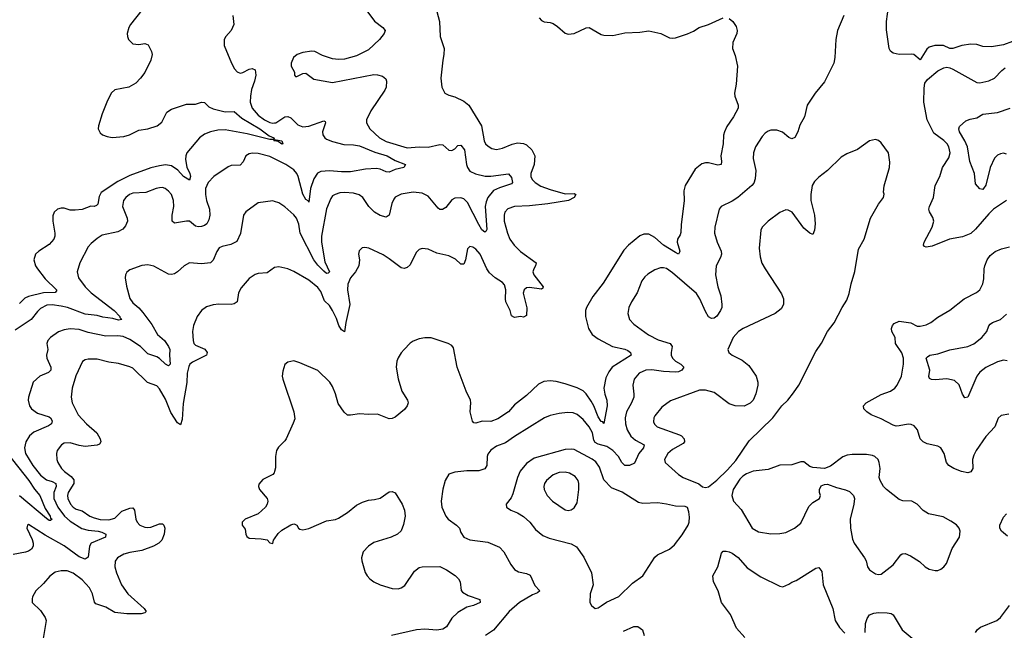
# Model space of a CAD drawing. Header units: inches. Extents: x 1550315 to 1685896, y 510706 to 640504.
# Tile 16 of 256: x 1558291 to 1564895, y 534304 to 538403. Entities that reach past the tile are written whole.
import ezdxf

# ---------------------------------------------------------------- set-up
doc = ezdxf.new("R2010")
doc.units = ezdxf.units.IN
doc.header["$MEASUREMENT"] = 0
doc.layers.add('B5553', color=7, linetype='Continuous')
doc.layers.add('B5563', color=7, linetype='Continuous')

msp = doc.modelspace()

# ---------------------------------------------------------------- linework, layer by layer
at = {"layer": 'B5553', "color": 5}
for points, elevation in [([(1559110, 538466.6), (1559035.5, 538370), (1559023, 538350), (1559013, 538310), (1559013.4, 538290), (1559021.6, 538270), (1559050, 538240.5), (1559090, 538235.5), (1559130, 538243), (1559153.5, 538233.5), (1559175.8, 538190), (1559178.7, 538170), (1559170.3, 538130), (1559131.1, 538048.9), (1559102, 538010), (1559070, 537977.4), (1559022.8, 537950), (1558928.6, 537931.4), (1558907.3, 537912.7), (1558879.1, 537860.9), (1558844.4, 537770), (1558819.6, 537690), (1558818, 537670), (1558830, 537642.4), (1558847.7, 537630), (1558878.7, 537618.7), (1558912.1, 537612.1), (1558990, 537618.8), (1559027.8, 537630), (1559090, 537661.1), (1559151.3, 537671.3), (1559212.8, 537690), (1559245.1, 537714.9), (1559278.8, 537781.2), (1559310, 537802.7), (1559410, 537836.8), (1559470, 537835.9), (1559510, 537849.3), (1559530, 537846), (1559558.9, 537818.9), (1559590, 537803.6), (1559670, 537785.4), (1559730, 537785.8), (1559781.2, 537741.2), (1559902.7, 537670), (1559963.9, 537623.9), (1559994.8, 537610), (1559998, 537602), (1559990, 537598), (1559970, 537599.7), (1559816.4, 537636.4), (1559670, 537663.2), (1559619.2, 537660.8), (1559570, 537649.9), (1559530, 537633.4), (1559497.7, 537610), (1559412.1, 537510), (1559405.1, 537490), (1559403.9, 537463.9), (1559412.8, 537412.8), (1559431.8, 537370), (1559436, 537350), (1559430, 537324.7), (1559390, 537349.8), (1559352.7, 537392.7), (1559310, 537422.1), (1559270, 537428.7), (1559230, 537422.9), (1559170, 537407.7), (1559030, 537356.9), (1558950, 537316.4), (1558837.5, 537242.5), (1558824.2, 537215.8), (1558815.2, 537164.8), (1558805.4, 537154.6), (1558790, 537149.8), (1558769.3, 537150.7), (1558710, 537129.8), (1558663.9, 537123.9), (1558630, 537124.7), (1558590, 537136.9), (1558570, 537137.7), (1558544.9, 537130), (1558522, 537110), (1558514.3, 537085.7), (1558514.3, 537050), (1558527.8, 536970), (1558527.6, 536950), (1558520.9, 536930), (1558490, 536894.3), (1558420.5, 536850), (1558398, 536830), (1558386.7, 536790), (1558397, 536750), (1558410.3, 536730), (1558462.3, 536662.3), (1558538, 536590), (1558538, 536582), (1558528.6, 536571.4), (1558450, 536568.6), (1558350, 536543.8), (1558326.5, 536533.5), (1558290, 536498.7)], 520), ([(1559720.4, 538430), (1559726.7, 538370), (1559709, 538331), (1559673, 538290), (1559661.6, 538270), (1559663, 538230), (1559712.2, 538110), (1559732.8, 538072.8), (1559750, 538053), (1559770, 538044.4), (1559788.1, 538048.1), (1559830, 538070.4), (1559850, 538075.8), (1559870, 538066.8), (1559875, 538030), (1559866.9, 537990), (1559846.2, 537933.8), (1559838.2, 537890), (1559838.1, 537850), (1559850.9, 537810), (1559890, 537762.2), (1559933, 537730), (1559970, 537712.9), (1559990, 537708.6), (1560000, 537709.4)], 540), ([(1560000, 537589.2), (1559995.3, 537590), (1560000, 537597)], 520), ([(1560000, 537469), (1559970, 537484.5), (1559890, 537505.7), (1559852.3, 537507.7), (1559830, 537503.1), (1559808.8, 537490), (1559790, 537449.6), (1559770, 537426), (1559710, 537423.5), (1559690, 537414.7), (1559593.6, 537350), (1559554.7, 537310), (1559537.7, 537270), (1559536.6, 537230), (1559543.7, 537190), (1559564.2, 537130), (1559567.2, 537090), (1559560, 537060), (1559547.1, 537032.9), (1559530, 537020.4), (1559510, 537014.2), (1559490, 537012.2), (1559470, 537016.3), (1559429.7, 537049.7), (1559410, 537051), (1559330, 537037.4), (1559313.6, 537050), (1559313.1, 537090), (1559325.3, 537150), (1559322.8, 537190), (1559308.4, 537230), (1559290, 537252.8), (1559266, 537270), (1559250, 537275.6), (1559230, 537274.5), (1559206.8, 537270), (1559137.3, 537242.7), (1559050, 537238.8), (1559026.7, 537230), (1559003.1, 537210), (1558988.1, 537190), (1558980.3, 537150), (1559012.8, 537070), (1559015.3, 537050), (1559001.8, 537018.2), (1558982.6, 536997.5), (1558950, 536978), (1558844.3, 536955.7), (1558810, 536934.7), (1558770, 536901.6), (1558750, 536878), (1558694.3, 536770), (1558677, 536710), (1558686, 536670), (1558731.3, 536610), (1558771.3, 536570), (1558926, 536450), (1558964, 536410), (1558964, 536404), (1558976.3, 536390), (1558953.1, 536386.9), (1558917.1, 536397.1), (1558850, 536405.1), (1558810, 536417.9), (1558730, 536426.5), (1558613, 536470), (1558570, 536479.7), (1558510, 536488.5), (1558474.1, 536485.9), (1558430, 536463.5), (1558410, 536444.7), (1558368.5, 536391.5), (1558261.7, 536318.3)], 540), ([(1560000, 537183.4), (1559990, 537186.6), (1559890, 537173.6), (1559807, 537113), (1559792.7, 537090), (1559771.5, 536968.5), (1559747.1, 536912.9), (1559707.1, 536892.9), (1559650, 536880.9), (1559630, 536871), (1559613.9, 536846.2), (1559590, 536789.2), (1559570, 536771.6), (1559510, 536764.7), (1559429.2, 536770.8), (1559393.4, 536750), (1559350, 536709.3), (1559330, 536697.2), (1559310, 536693.2), (1559290, 536694), (1559190, 536749.5), (1559150, 536756.3), (1559110, 536753.6), (1559030, 536722.9), (1559010, 536709.2), (1559001.3, 536690), (1558998.7, 536670), (1559006.9, 536613.1), (1559030, 536530.8), (1559050, 536502), (1559089.5, 536469.5), (1559117.3, 536437.3), (1559176.8, 536356.8), (1559215.6, 536290), (1559261.5, 536250), (1559290.2, 536210), (1559299, 536190), (1559295.7, 536150), (1559299.6, 536090), (1559290, 536079.1), (1559270, 536090.9), (1559230, 536128.8), (1559210, 536140.4), (1559150, 536159.3), (1559101.1, 536210), (1559030, 536256.6), (1558984.7, 536275.3), (1558950, 536280.7), (1558870, 536277.7), (1558750, 536304.1), (1558690, 536322.3), (1558630, 536328.5), (1558590, 536321.3), (1558552.4, 536307.6), (1558496.9, 536270), (1558480.3, 536250), (1558473.1, 536230), (1558480.2, 536190), (1558471.6, 536150), (1558473.6, 536130), (1558501.1, 536070), (1558499.7, 536050), (1558485, 536035), (1558427, 536010), (1558382.4, 535970), (1558350.3, 535870), (1558349, 535850), (1558357.6, 535810), (1558371.3, 535790), (1558410, 535762.4), (1558490, 535736.3), (1558499, 535730), (1558510.2, 535710), (1558503.6, 535690), (1558483.8, 535676.2), (1558386.6, 535633.4), (1558358, 535610), (1558331.6, 535568.4), (1558324.3, 535530), (1558330.2, 535490), (1558378.8, 535410), (1558430, 535345.9), (1558470, 535314.6), (1558510, 535302.3), (1558533, 535290), (1558535.4, 535270), (1558520.3, 535230), (1558520.8, 535190), (1558546.3, 535130), (1558592.3, 535070), (1558630, 535036.4), (1558707.6, 534987.6), (1558750, 534976.7), (1558817.1, 534970), (1558842.1, 534962.1), (1558868.9, 534950), (1558867.2, 534930), (1558771.6, 534888.4), (1558759.8, 534870), (1558750, 534795.1), (1558730, 534781.1), (1558690, 534797.6), (1558590, 534871.2), (1558462.6, 534942.6), (1558350, 535014.5), (1558342.8, 535010), (1558339.5, 534990), (1558374.3, 534914.3), (1558380.7, 534890), (1558380.7, 534870), (1558370.7, 534849.3), (1558350, 534834.8), (1558330, 534827.6), (1558247.3, 534812.7)], 560), ([(1560000, 536738.6), (1559950, 536704.7), (1559890, 536699.3), (1559870, 536692), (1559830, 536665.7), (1559776.7, 536603.3), (1559759.7, 536570), (1559750.2, 536510), (1559730, 536495.8), (1559709.4, 536490.6), (1559626.9, 536493.1), (1559590, 536488.7), (1559544.7, 536475.3), (1559510.3, 536450), (1559482.3, 536410), (1559456, 536350), (1559450.3, 536310), (1559454, 536250), (1559459.6, 536230), (1559470, 536218), (1559532.3, 536192.3), (1559548.7, 536170), (1559543.8, 536150), (1559450, 536104.1), (1559432.6, 536090), (1559424.6, 536075.4), (1559415, 536030), (1559413, 535967), (1559387.2, 535827.2), (1559380.9, 535719.1), (1559370, 535684), (1559350, 535696), (1559305.6, 535765.6), (1559270, 535855.8), (1559230, 535924.7), (1559210, 535944.7), (1559148.2, 535968.2), (1559050, 536062.7), (1559030, 536072.8), (1558955, 536095), (1558890, 536104.1), (1558810, 536123.4), (1558750, 536124.8), (1558730, 536119.7), (1558712, 536108), (1558667.1, 536012.9), (1558644.2, 535930), (1558637.6, 535870), (1558643.6, 535830), (1558682.8, 535750), (1558740.2, 535690), (1558807.6, 535630), (1558830.2, 535590), (1558835.2, 535570), (1558825.6, 535554.4), (1558810, 535545.8), (1558730, 535538.9), (1558690, 535544.1), (1558630, 535561.8), (1558590, 535559.8), (1558571, 535549), (1558543.7, 535510), (1558537.4, 535490), (1558539.6, 535450), (1558546.5, 535430), (1558572.8, 535390), (1558591.6, 535370), (1558637.6, 535337.6), (1558654.2, 535314.2), (1558655.4, 535290), (1558617.2, 535230), (1558611.9, 535210), (1558613.2, 535190), (1558632.9, 535150), (1558650, 535130.9), (1558670, 535117.4), (1558710, 535106.9), (1558762.8, 535070), (1558790, 535058.4), (1558830, 535048.7), (1558890, 535045.5), (1558930, 535056.3), (1558976.4, 535103.6), (1559030, 535124.8), (1559050, 535126.3), (1559060.6, 535110), (1559070.2, 535050), (1559079.1, 535030), (1559097.6, 535010), (1559130, 534997.1), (1559150, 534995), (1559170, 534996.8), (1559230, 535018), (1559250, 535018), (1559259.1, 535010), (1559264.4, 534990), (1559260.3, 534950), (1559243.7, 534910), (1559224.9, 534890), (1559188.4, 534870), (1559110, 534839.8), (1559030, 534827.2), (1558990, 534814.8), (1558948.4, 534790), (1558931.7, 534768.3), (1558930.3, 534730), (1558940.2, 534690), (1558973.9, 534610), (1559016.3, 534550), (1559127, 534450), (1559139.3, 534430), (1559130, 534420.7), (1559105.1, 534414.9), (1559010, 534414.2), (1558930, 534422.8), (1558870, 534458.6), (1558801.8, 534481.8), (1558793.3, 534493.3), (1558780.5, 534550), (1558759.5, 534590), (1558710, 534643.7), (1558650, 534688), (1558610, 534703.9), (1558570, 534704), (1558530, 534695.4), (1558492.8, 534667.2), (1558450, 534617.6), (1558400.5, 534570), (1558377.3, 534530), (1558375.3, 534515.3), (1558376, 534490), (1558430, 534436.3), (1558461.7, 534390), (1558467.9, 534370), (1558448, 534250)], 580), ([(1558210.1, 535490), (1558353.2, 535310), (1558390, 535252.5), (1558426.2, 535210), (1558462.2, 535122.2), (1558494.8, 535070), (1558498, 535058), (1558508.4, 535050), (1558499, 535041), (1558490, 535042), (1558470, 535055), (1558290, 535207.5)], 540), ([(1560000, 535370), (1559998, 535362), (1559990, 535349.5), (1559922.5, 535317.5), (1559895.8, 535284.2), (1559892.4, 535270), (1559899.3, 535250), (1559950.4, 535190), (1559954.9, 535170), (1559950.4, 535150), (1559939.5, 535130), (1559890, 535086.6), (1559804, 535050), (1559782.8, 535030), (1559782.8, 535010), (1559802.8, 534982.8), (1559807, 534950), (1559814, 534934), (1559830, 534923.7), (1559910, 534918.7), (1559950, 534910.4), (1559970, 534891), (1559990, 534886), (1559994, 534910), (1560000, 534918.3)], 620)]:
    msp.add_lwpolyline(points, dxfattribs=dict(at, elevation=elevation))
at = {"layer": 'B5563', "color": 5}
for points, elevation in [([(1560611.8, 538471.8), (1560670, 538392.4), (1560727.3, 538350), (1560742.8, 538330), (1560736.3, 538310), (1560703.8, 538270), (1560630, 538200.7), (1560550, 538160.7), (1560470, 538138), (1560430, 538134.5), (1560390, 538140.7), (1560321.7, 538161.7), (1560270, 538189.3), (1560250, 538192), (1560190, 538182.7), (1560152, 538170), (1560126.8, 538150), (1560111.3, 538110), (1560111.3, 538090), (1560134, 538050), (1560134, 538030), (1560142, 538022), (1560150, 538022), (1560190, 538042), (1560210, 538044.7), (1560263.8, 538003.8), (1560390, 537980.7), (1560666, 538034), (1560690, 538032.9), (1560723.6, 538023.6), (1560746.4, 538006.4), (1560750.7, 537990), (1560748.5, 537950), (1560740.3, 537930), (1560646.7, 537790), (1560617.1, 537730), (1560617.1, 537710), (1560638.7, 537670), (1560705.3, 537610), (1560750, 537585.5), (1560890, 537541.7), (1560970, 537550.2), (1561031.8, 537548.2), (1561110, 537564), (1561130, 537562), (1561170, 537528), (1561190, 537523.8), (1561210, 537536.3), (1561230, 537558), (1561250, 537560.3), (1561273.4, 537530), (1561287.5, 537430), (1561293.7, 537410), (1561310, 537386.4), (1561347.6, 537367.6), (1561412.2, 537352.2), (1561450, 537352.3), (1561570, 537367.8), (1561590, 537343), (1561597, 537310), (1561590, 537301.6), (1561510, 537275), (1561470, 537256.8), (1561431.3, 537208.7), (1561418.8, 537181.2), (1561414, 537150), (1561424.9, 536995.1), (1561418.4, 536981.6), (1561410, 536976.3), (1561390, 536992.6), (1561370, 537027.1), (1561295.5, 537175.5), (1561270, 537200.3), (1561250, 537207), (1561210, 537203.8), (1561190, 537194.2), (1561150, 537141.1), (1561127.9, 537127.9), (1561110, 537129.6), (1561098.7, 537138.7), (1561030, 537217.7), (1560990, 537239.1), (1560930, 537245.4), (1560850, 537231.8), (1560810, 537211.1), (1560801.2, 537198.8), (1560787.2, 537170), (1560770.2, 537089.8), (1560750, 537078), (1560710, 537088.6), (1560670.7, 537110.7), (1560633.3, 537150), (1560592.4, 537210), (1560567.4, 537227.4), (1560530, 537237.7), (1560470, 537243.2), (1560439.4, 537240.6), (1560406.8, 537230), (1560390, 537219.5), (1560377.8, 537202.2), (1560350, 537134), (1560315.6, 536950), (1560315.7, 536910), (1560338, 536778), (1560370.2, 536710), (1560359.5, 536700.5), (1560350, 536699.7), (1560330, 536715.4), (1560290, 536754.2), (1560263.8, 536790), (1560172, 536970), (1560163.5, 537030), (1560147.2, 537070), (1560130, 537092.6), (1560070, 537146.3), (1560030, 537174), (1560000, 537183.4)], 560), ([(1561090, 538457.3), (1561107.8, 538390), (1561112, 538290), (1561138, 538210), (1561136.9, 538170), (1561128.4, 538130), (1561115.8, 538010), (1561123, 537950), (1561142, 537910), (1561170, 537895.8), (1561210, 537885.3), (1561270, 537856), (1561303.1, 537830), (1561388.9, 537690), (1561406.3, 537590), (1561415.8, 537570), (1561433, 537553), (1561458.4, 537538.4), (1561490, 537531.6), (1561530, 537539.6), (1561593.5, 537566.5), (1561630, 537575.8), (1561670, 537571.4), (1561690, 537561.9), (1561725, 537530), (1561746.5, 537490), (1561740.8, 537430), (1561718.5, 537370), (1561720.2, 537350), (1561729.2, 537330), (1561747.8, 537310), (1561785.5, 537285.5), (1561850, 537263), (1561950, 537234.2), (1562010, 537235.5), (1562021, 537230), (1562010.5, 537210), (1561971.3, 537188.7), (1561833.8, 537166.2), (1561710, 537152.7), (1561610, 537148), (1561565.8, 537134.2), (1561545.5, 537110), (1561540.2, 537090), (1561540.7, 537050), (1561562.9, 536970), (1561579, 536930), (1561607.2, 536890), (1561650, 536846.7), (1561754.9, 536770), (1561751.7, 536750), (1561739, 536730), (1561733.6, 536710), (1561739.7, 536690), (1561803.1, 536610), (1561799.7, 536600.3), (1561790, 536593.3), (1561710, 536605.4), (1561690, 536603.1), (1561673.8, 536590), (1561667.8, 536567.8), (1561691.8, 536468.2), (1561690, 536417.2), (1561670, 536407), (1561649.6, 536409.6), (1561610, 536403), (1561590, 536415.1), (1561579.9, 536450), (1561551.9, 536510), (1561548.4, 536530), (1561551.6, 536590), (1561543.2, 536623.2), (1561530, 536638.5), (1561479.4, 536670), (1561442.9, 536702.9), (1561423.6, 536730), (1561379.3, 536830), (1561350, 536863.5), (1561330, 536875.6), (1561310, 536879.5), (1561295.6, 536864.4), (1561280.9, 536790), (1561270, 536762.7), (1561250, 536762.9), (1561214.5, 536794.5), (1561170, 536816.8), (1561090, 536835.6), (1561030, 536861.7), (1560990, 536866.6), (1560970, 536859.7), (1560950, 536840.5), (1560910, 536758.3), (1560890, 536739.7), (1560870, 536732.4), (1560850, 536737.7), (1560770, 536798.7), (1560730, 536823.5), (1560634, 536870), (1560605.5, 536874.5), (1560588, 536872), (1560568, 536852), (1560563, 536830), (1560570.4, 536790), (1560566.7, 536750), (1560544.2, 536710), (1560510, 536669.6), (1560492.8, 536627.2), (1560489, 536590), (1560506.1, 536490), (1560478.8, 536370), (1560470, 536308.2), (1560450, 536321.8), (1560431.4, 536350), (1560416.2, 536396.2), (1560390, 536451.7), (1560370, 536483.4), (1560336.2, 536516.2), (1560310, 536578.7), (1560290, 536606.2), (1560230, 536655), (1560130, 536713.7), (1560090, 536729.8), (1560030, 536743.9), (1560000.8, 536739.2), (1560000, 536738.6)], 580), ([(1564950, 538257.2), (1564890, 538235.1), (1564810, 538219.5), (1564750, 538222.9), (1564710, 538235.6), (1564670, 538239.6), (1564610, 538229.4), (1564550, 538209.2), (1564530, 538209), (1564486, 538230), (1564429.5, 538229.5), (1564390, 538217.6), (1564375.6, 538204.4), (1564330, 538132.7), (1564288.1, 538168.1), (1564270, 538171.5), (1564190, 538168.2), (1564150, 538178.4), (1564131.4, 538191.4), (1564121.6, 538210), (1564105.4, 538334.6), (1564105.6, 538390), (1564118.4, 538490)], 640), ([(1563050, 538410.7), (1563074, 538390), (1563096.1, 538356.1), (1563104, 538330), (1563100.7, 538310), (1563074, 538250), (1563070.8, 538210), (1563090, 538162), (1563106, 538090), (1563095.5, 537970), (1563085.5, 537910), (1563088.5, 537888.5), (1563110.6, 537830), (1563110.5, 537810), (1563079.3, 537750), (1563034.5, 537685.5), (1563017.4, 537650), (1563012.3, 537627.7), (1563010.1, 537570), (1562992.8, 537490), (1562999.2, 537450), (1562995.8, 537430), (1562972.8, 537427.2), (1562910, 537441.4), (1562890, 537441.6), (1562865.7, 537434.3), (1562821.6, 537398.4), (1562753.7, 537290), (1562744.9, 537255.1), (1562746.9, 537190), (1562726.8, 537026.8), (1562725.1, 536974.9), (1562721.1, 536958.9), (1562703.7, 536930), (1562700.3, 536910), (1562718.9, 536850), (1562717.5, 536842.5), (1562710, 536829.7), (1562690, 536840.3), (1562609.3, 536889.3), (1562550, 536940.6), (1562510, 536962.2), (1562476.5, 536963.5), (1562450, 536951.1), (1562374.9, 536890), (1562343.9, 536856.1), (1562205.5, 536634.6), (1562134.1, 536545.9), (1562092.8, 536470), (1562086.5, 536450), (1562086.5, 536410), (1562106.7, 536330), (1562131.7, 536290), (1562170, 536259.7), (1562267, 536210), (1562350, 536191.5), (1562370, 536182.8), (1562388.8, 536170), (1562391.8, 536151.8), (1562265.8, 536070), (1562241.8, 536038.2), (1562221.9, 535998.1), (1562209.6, 535930), (1562215, 535890), (1562228.4, 535848.4), (1562230.8, 535810.8), (1562210, 535693.2), (1562202.7, 535702.7), (1562190, 535705.3), (1562170, 535736.8), (1562141.7, 535810), (1562123.2, 535843.2), (1562090.8, 535890.8), (1562070, 535910.5), (1562030, 535932.1), (1561950, 535959.2), (1561890, 535974.6), (1561850, 535978.7), (1561806.6, 535973.4), (1561770, 535956.9), (1561690, 535879.7), (1561610, 535818), (1561570, 535769.7), (1561497.1, 535722.9), (1561450, 535704.7), (1561393, 535707), (1561350, 535693.6), (1561337.6, 535697.6), (1561327.9, 535707.9), (1561311.9, 535770), (1561317.2, 535830), (1561314.5, 535850), (1561285.4, 535910), (1561225.8, 536070), (1561199.7, 536199.7), (1561190, 536215.1), (1561164, 536230), (1561050, 536266.6), (1561007.9, 536267.9), (1560970, 536260.4), (1560930, 536244.7), (1560910, 536231.5), (1560870.4, 536190), (1560850, 536166.6), (1560830, 536132.7), (1560821.1, 536110), (1560815.3, 536070), (1560828.6, 535991.4), (1560854.9, 535910), (1560891.8, 535850), (1560896, 535830), (1560890.3, 535810), (1560872.8, 535787.2), (1560810, 535734.7), (1560790, 535726.3), (1560770, 535724.7), (1560690, 535754), (1560630, 535752.1), (1560570, 535758), (1560510, 535747.7), (1560489.1, 535749.1), (1560467.4, 535767.4), (1560427.5, 535827.5), (1560410, 535892.3), (1560390, 535940.7), (1560372.1, 535970), (1560290, 536047.6), (1560170, 536099.5), (1560130, 536112), (1560090, 536104.5), (1560070, 536089.2), (1560055.6, 536044.4), (1560052.4, 536010), (1560055.8, 535990), (1560130.3, 535770), (1560135.8, 535724.2), (1560126.1, 535693.9), (1560078.7, 535590), (1560070, 535575.1), (1560027, 535533), (1560013.4, 535510), (1560006.7, 535470), (1560006, 535394), (1560000, 535370)], 620), ([(1563819.3, 538430), (1563776.4, 538330), (1563764.4, 538270), (1563759.1, 538150), (1563750.5, 538110), (1563690, 537985.2), (1563625.5, 537910), (1563573, 537830), (1563554, 537750), (1563524.5, 537695.5), (1563510.2, 537649.8), (1563490, 537612.7), (1563470, 537602.9), (1563450, 537611.6), (1563407.7, 537647.7), (1563370, 537660.4), (1563330, 537661), (1563310, 537654.7), (1563290, 537641.3), (1563270, 537618.4), (1563226, 537550), (1563211.7, 537510), (1563211.5, 537470), (1563228.3, 537390), (1563224.7, 537335.3), (1563214.1, 537305.9), (1563202, 537290), (1563108.4, 537210), (1563070, 537184.4), (1562996.3, 537150), (1562982.4, 537130), (1562953.7, 537010), (1562952, 536970), (1562968.9, 536910), (1562996.9, 536850), (1562997.4, 536830), (1562992.4, 536807.6), (1562963.1, 536750), (1562957.8, 536690), (1562973.4, 536610), (1562994.7, 536550), (1563001.3, 536490), (1563000.4, 536470), (1562992.2, 536450), (1562967.4, 536412.6), (1562950, 536399.2), (1562930, 536397.2), (1562910, 536407.7), (1562890, 536443), (1562852.7, 536530), (1562830, 536565.1), (1562670, 536704.6), (1562630, 536731.8), (1562610, 536738), (1562590, 536737.7), (1562550, 536724), (1562504.2, 536695.8), (1562483.5, 536676.5), (1562464.6, 536650), (1562433.1, 536570), (1562395.3, 536510), (1562376.5, 536470), (1562370.3, 536430), (1562382, 536390), (1562410, 536358.7), (1562507.6, 536287.6), (1562573.2, 536253.2), (1562654.9, 536230), (1562668, 536210), (1562659.7, 536170), (1562660.2, 536150), (1562669.2, 536130), (1562690, 536110.2), (1562725.5, 536090), (1562745.5, 536070), (1562732.4, 536050), (1562710, 536039.3), (1562690, 536036.2), (1562610, 536041.7), (1562530, 536053.6), (1562490, 536050.7), (1562446.7, 536030), (1562413.1, 535990), (1562402.8, 535950), (1562411.2, 535890), (1562409.2, 535870), (1562393.7, 535830), (1562360.6, 535770), (1562351.9, 535730), (1562354.2, 535690), (1562365.4, 535650), (1562390, 535607.3), (1562420.5, 535580.5), (1562478.7, 535550), (1562474.7, 535530), (1562443.8, 535490), (1562414.5, 535425.5), (1562381, 535410), (1562350, 535411.1), (1562330, 535429.6), (1562308.2, 535470), (1562270, 535511.2), (1562230, 535537.5), (1562170, 535553.4), (1562150, 535564.1), (1562141.5, 535581.5), (1562132.9, 535630), (1562110, 535669.8), (1562070, 535719.1), (1562030, 535752.4), (1562003.3, 535763.3), (1561965.9, 535765.9), (1561910, 535759.8), (1561850, 535746.4), (1561810, 535729.8), (1561610, 535606), (1561550, 535562.8), (1561490, 535539.8), (1561450, 535514), (1561430, 535486), (1561425.4, 535470), (1561424.2, 535410), (1561410, 535388.2), (1561370, 535375.4), (1561290, 535375.6), (1561210, 535365.6), (1561168.8, 535351.2), (1561145.5, 535310), (1561128.5, 535251.5), (1561118, 535170), (1561122, 535130), (1561150.3, 535070.3), (1561164.4, 535050), (1561221.6, 535010), (1561241.6, 534990), (1561250, 534961), (1561270.6, 534930), (1561310, 534911.8), (1561430, 534896.5), (1561510, 534862.6), (1561538.9, 534830), (1561585.2, 534745.2), (1561610, 534712.7), (1561636.1, 534696.1), (1561690, 534684.9), (1561715.1, 534675.1), (1561745.9, 534605.9), (1561779.3, 534570), (1561764.6, 534555.4), (1561730, 534542.3), (1561644.2, 534490), (1561574.6, 534430), (1561470, 534305.2), (1561416, 534270)], 640), ([(1561775.2, 538415.2), (1561790, 538397.3), (1561808.2, 538388.2), (1561850, 538383.8), (1561870, 538377.1), (1561898.2, 538358.2), (1561950, 538312.4), (1561970, 538305.3), (1562011, 538309), (1562090, 538348), (1562110, 538350.5), (1562190, 538303.8), (1562210, 538298.4), (1562270, 538297), (1562350, 538313.7), (1562450, 538318.7), (1562510, 538328.4), (1562590.4, 538310.4), (1562650, 538280.7), (1562670, 538278), (1562690, 538280.4), (1562770, 538307.4), (1562810, 538325.7), (1562848.8, 538351.2), (1562910, 538370.3), (1563010, 538414.9)], 620), ([(1564910, 537189.7), (1564822, 537130), (1564790, 537100.5), (1564702.5, 536997.5), (1564670, 536966.6), (1564613.8, 536946.2), (1564527.7, 536930), (1564410, 536883.5), (1564370, 536875.1), (1564360.1, 536880.1), (1564352.7, 536890), (1564356.9, 536910), (1564410.9, 537010), (1564421.7, 537050), (1564416.1, 537076.1), (1564392.4, 537112.4), (1564388.2, 537130), (1564392.4, 537150), (1564419.7, 537210), (1564431.1, 537290), (1564463.5, 537350), (1564479.2, 537410), (1564523.8, 537476.2), (1564532, 537510), (1564522.7, 537550), (1564510.9, 537570), (1564490, 537592.2), (1564421.6, 537641.6), (1564378, 537730), (1564355.7, 537850), (1564356.8, 537943.2), (1564362.7, 537977.3), (1564379.7, 538000.3), (1564450, 538059.1), (1564490, 538080.7), (1564510, 538084), (1564530, 538080.7), (1564550, 538070.6), (1564710, 537981.6), (1564730, 537979.3), (1564790, 537992.4), (1564830, 538010.5), (1564878.3, 538061.7), (1564901.1, 538078.9)], 640), ([(1564910, 537500.4), (1564890, 537506.2), (1564870, 537503.5), (1564850, 537494.2), (1564830, 537472.6), (1564798.9, 537410), (1564770, 537292.3), (1564756, 537270), (1564750, 537262.4), (1564730, 537267), (1564701.8, 537301.8), (1564695.2, 537370), (1564664.2, 537450), (1564647.2, 537550), (1564630.3, 537590.3), (1564594.8, 537650), (1564588.9, 537670), (1564593.4, 537686.6), (1564636.4, 537723.6), (1564665.2, 537734.8), (1564710, 537743.7), (1564750.7, 537769.3), (1564850, 537778.8), (1564933.6, 537810)], 620), ([(1560000, 537709.4), (1560010, 537710.1), (1560068.9, 537751.1), (1560090, 537753.8), (1560110, 537744.1), (1560157.1, 537697.1), (1560190, 537683.5), (1560230, 537688.5), (1560330, 537724.4), (1560339, 537719), (1560343.1, 537710), (1560323.2, 537650), (1560323.5, 537630), (1560337.6, 537610), (1560350, 537601.6), (1560390, 537585), (1560465.7, 537565.7), (1560530, 537563.8), (1560570, 537556.7), (1560672.9, 537512.9), (1560755.8, 537490), (1560810, 537457.3), (1560878.8, 537430), (1560866.8, 537410), (1560810, 537396.3), (1560770, 537379.7), (1560750, 537382), (1560710, 537400.5), (1560683.7, 537403.7), (1560610, 537399.5), (1560510, 537382.3), (1560450, 537381.6), (1560370, 537388.8), (1560310, 537383), (1560288, 537372), (1560265, 537335), (1560240.9, 537270), (1560230, 537179), (1560226.3, 537186.3), (1560210, 537195.6), (1560190, 537231.6), (1560158.7, 537350), (1560149.3, 537370), (1560130, 537393.9), (1560075.3, 537430), (1560000, 537469)], 540), ([(1560000, 537597), (1560001.2, 537598.8), (1560050, 537590.3), (1560056, 537570), (1560050, 537567.6), (1560024.8, 537584.8), (1560000, 537589.2)], 520), ([(1564924.2, 535755.8), (1564874, 535746), (1564852.5, 535727.5), (1564830.3, 535669.7), (1564770, 535604.5), (1564706, 535510), (1564690, 535479.3), (1564681.3, 535450), (1564682.6, 535390), (1564671.3, 535368.7), (1564650, 535361.7), (1564606.6, 535370), (1564557, 535390), (1564522.9, 535410), (1564507.8, 535430), (1564491.1, 535491.1), (1564470, 535529.2), (1564450, 535539.3), (1564376.6, 535556.6), (1564349.5, 535569.5), (1564330, 535589), (1564311.5, 535650), (1564290, 535676.3), (1564270, 535685.7), (1564250, 535687.8), (1564190, 535676.5), (1564170, 535675.3), (1564150, 535680.3), (1564070, 535723.8), (1564002, 535750), (1563972.3, 535770), (1563952.7, 535790), (1563949.4, 535810), (1563969.3, 535830), (1564070, 535886.7), (1564130.7, 535909.3), (1564159.6, 535930), (1564175.4, 535950), (1564204.4, 536010), (1564219.2, 536090), (1564218.5, 536130), (1564207.2, 536167.2), (1564165.1, 536230), (1564162, 536270), (1564140.5, 536310), (1564137.4, 536330), (1564144.7, 536350), (1564155.8, 536364.2), (1564190, 536380.3), (1564267.3, 536367.3), (1564310, 536345.5), (1564330, 536344.6), (1564370, 536355.3), (1564402.9, 536370), (1564450, 536406.4), (1564530, 536453.7), (1564626.6, 536530), (1564708.6, 536571.4), (1564729.7, 536590.3), (1564749.8, 536630.2), (1564757.2, 536662.8), (1564759.1, 536730), (1564764, 536750), (1564778.9, 536790), (1564800.2, 536819.8), (1564834.1, 536845.9), (1564875, 536865), (1564930, 536877.6)], 640), ([(1564913.7, 536113.7), (1564890, 536117.7), (1564850, 536106.8), (1564770, 536068.3), (1564730, 536035.9), (1564710.9, 536010), (1564650, 535869.6), (1564630, 535865.1), (1564614.8, 535890), (1564591.2, 535951.2), (1564560.4, 535980.4), (1564510, 535993), (1564430, 535985.3), (1564407.2, 535987.2), (1564393.8, 535993.8), (1564388.3, 536008.3), (1564395.1, 536050), (1564369.7, 536130), (1564379.1, 536140.9), (1564395.3, 536150), (1564450, 536159.6), (1564530, 536186.5), (1564650, 536210.2), (1564690, 536228.2), (1564744.4, 536270), (1564778, 536310), (1564791.8, 536348.2), (1564800.7, 536359.3), (1564815.1, 536370), (1564870, 536390.2), (1564910, 536425.7)], 620), ([(1560000, 534918.3), (1560025.9, 534954.1), (1560050, 534975.6), (1560110, 535011.6), (1560130, 535019.5), (1560137.1, 535017.1), (1560150, 535010.4), (1560160.5, 534990), (1560170, 534983.1), (1560190, 534979.5), (1560230, 534987.2), (1560350, 535038.4), (1560410, 535048.7), (1560430, 535056.5), (1560490, 535096), (1560550, 535144), (1560590, 535164), (1560630, 535177), (1560670, 535181.1), (1560710, 535191.8), (1560770, 535233.7), (1560790, 535236.5), (1560810, 535226.7), (1560856.5, 535150), (1560872.1, 535110), (1560877.2, 535070), (1560866.2, 535013.8), (1560848.9, 534971.1), (1560825.5, 534950), (1560782, 534930), (1560666.1, 534893.9), (1560631.7, 534870), (1560596, 534830), (1560584, 534790), (1560584.9, 534770), (1560607.9, 534692.1), (1560622.4, 534670), (1560639.5, 534650), (1560666.7, 534630), (1560708, 534610), (1560790, 534585.8), (1560830, 534583.6), (1560850.8, 534589.2), (1560874.9, 534605.1), (1560939.5, 534700.5), (1560970, 534726.4), (1560990, 534730.3), (1561110, 534731.4), (1561153, 534710), (1561211.3, 534671.3), (1561234.9, 534650), (1561244.4, 534630), (1561252.5, 534572.5), (1561261.1, 534561.1), (1561298.3, 534538.3), (1561377.3, 534510), (1561379.1, 534490), (1561335.5, 534470), (1561290, 534460.3), (1561230, 534424.1), (1561190, 534385.3), (1561153.2, 534326.8), (1561130, 534311), (1561090, 534304.9), (1561008.9, 534311.1), (1560951.8, 534308.2), (1560784, 534270)], 620), ([(1564915.7, 534935.7), (1564876, 534970), (1564864.6, 534990), (1564864.8, 535010), (1564890, 535063), (1564910, 535086.4)], 640), ([(1563155.1, 534255.1), (1563098.8, 534318.8), (1563058.4, 534410), (1562998.9, 534490), (1562976.1, 534570), (1562945, 534630), (1562940.6, 534670), (1562974.6, 534730), (1562997, 534823), (1563010, 534834.3), (1563030, 534834.9), (1563050, 534831.4), (1563070, 534821.3), (1563110, 534791.8), (1563170, 534723.7), (1563262.2, 534662.2), (1563390, 534601.3), (1563410, 534595.8), (1563450, 534614), (1563470, 534628.2), (1563498.8, 534638.8), (1563630, 534720.5), (1563650, 534726.8), (1563670, 534698), (1563680.3, 534610), (1563744.9, 534450), (1563760.4, 534370), (1563790, 534322.8), (1563825.2, 534285.2)], 640), ([(1563962, 534290), (1563963.6, 534350), (1563975.6, 534384.4), (1563991.5, 534408.5), (1564020.8, 534419.2), (1564050, 534423.1), (1564110, 534422), (1564136.5, 534416.5), (1564150, 534408.2), (1564210, 534307.2), (1564290, 534240.5)], 640), ([(1564702, 534290), (1564715.1, 534310), (1564735.2, 534324.8), (1564845.2, 534370), (1564869.7, 534390.3), (1564929.4, 534470)], 640), ([(1562340.8, 534299.2), (1562410, 534330.4), (1562438, 534330), (1562467.9, 534307.9), (1562479.1, 534270)], 640)]:
    msp.add_lwpolyline(points, dxfattribs=dict(at, elevation=elevation))
for points, elevation in [([(1564030, 537599.3), (1563990, 537589.3), (1563910, 537532.3), (1563838, 537502), (1563799.9, 537480.1), (1563710, 537391.5), (1563650, 537346.3), (1563622.2, 537317.8), (1563607.1, 537290), (1563597.2, 537230), (1563598, 537190), (1563621.5, 537090), (1563626.7, 537033.3), (1563622, 536990), (1563610, 536962), (1563590, 536969.2), (1563550, 537002.9), (1563471.8, 537110), (1563444.4, 537124.4), (1563430, 537126), (1563390, 537109.7), (1563310, 537049.7), (1563270.4, 537010), (1563262.6, 536990), (1563251.7, 536870), (1563256.5, 536810), (1563269.1, 536769.1), (1563290, 536730.7), (1563401.6, 536561.6), (1563413, 536530), (1563413.4, 536490), (1563398.6, 536461.4), (1563359.1, 536430), (1563143.8, 536330), (1563112.4, 536310), (1563075.3, 536270), (1563040.5, 536190), (1563048, 536170), (1563070, 536150.7), (1563137.2, 536117.2), (1563181.3, 536081.3), (1563230.5, 536010), (1563241.6, 535970), (1563241.6, 535950), (1563228.3, 535891.7), (1563210.4, 535849.6), (1563190, 535829.2), (1563150, 535809.2), (1563090, 535812), (1563050, 535825.1), (1562950, 535901.5), (1562890, 535916.8), (1562850, 535915.4), (1562656.5, 535843.5), (1562598.8, 535801.2), (1562550, 535743.6), (1562543.8, 535730), (1562543, 535703), (1562547.8, 535687.8), (1562566.3, 535670), (1562716.4, 535616.4), (1562730.2, 535610), (1562748.2, 535590), (1562750.3, 535570), (1562741.8, 535558.2), (1562670, 535517.8), (1562637.8, 535490), (1562616, 535450), (1562619.5, 535430), (1562710, 535350.4), (1562742, 535330), (1562846.4, 535286.4), (1562870, 535266.8), (1562890, 535262.8), (1562910, 535267.7), (1562967.5, 535312.5), (1563038.9, 535381.1), (1563094.9, 535445.1), (1563183.3, 535576.7), (1563342.9, 535730), (1563403.7, 535810), (1563443.7, 535850), (1563481.4, 535898.6), (1563516.2, 535950), (1563630, 536176), (1563669.4, 536230.6), (1563709.3, 536310), (1563752.9, 536367.1), (1563806.6, 536470), (1563838.7, 536521.3), (1563855.1, 536564.9), (1563868, 536630), (1563892.8, 536712.8), (1563917.5, 536862.5), (1563955.6, 536930), (1563998.3, 537070), (1564050, 537164), (1564084, 537210), (1564089.2, 537230.8), (1564085.1, 537245.1), (1564088.6, 537288.6), (1564124.6, 537410), (1564126.5, 537446.5), (1564118.4, 537510), (1564070, 537577.2), (1564050, 537592.7)], 660), ([(1561990, 535520.7), (1561950, 535517.4), (1561741, 535459), (1561690, 535424.7), (1561646.9, 535373.1), (1561630.2, 535330), (1561599.7, 535220.3), (1561586.5, 535193.5), (1561554, 535150), (1561556, 535130), (1561586, 535110), (1561630, 535092.2), (1561670, 535068.5), (1561712.7, 535030), (1561750, 534980.4), (1561800.4, 534940.4), (1561843.1, 534923.1), (1561990, 534884.9), (1562025.3, 534865.3), (1562075.1, 534795.1), (1562126, 534690), (1562138, 534610), (1562116.3, 534550), (1562116, 534490), (1562126, 534470), (1562150, 534451), (1562170, 534454.8), (1562190, 534467.7), (1562226.5, 534493.5), (1562310, 534530.4), (1562400.4, 534619.6), (1562471.3, 534670), (1562550, 534795.5), (1562569.8, 534810.2), (1562650, 534848), (1562682.3, 534877.7), (1562735.2, 534944.8), (1562774, 535010), (1562780.7, 535030), (1562783.3, 535063.3), (1562779.5, 535099.5), (1562770, 535128), (1562754.5, 535134.5), (1562690, 535138), (1562630, 535152), (1562570, 535159.8), (1562470, 535156.1), (1562442.5, 535162.5), (1562331.5, 535231.5), (1562260.7, 535260.7), (1562210, 535315), (1562179.6, 535399.6), (1562154.8, 535434.8), (1562130, 535453.9), (1562010, 535516.8)], 660), ([(1563874.9, 535485.1), (1563839.9, 535480.1), (1563812, 535468), (1563730, 535406.6), (1563690, 535389.7), (1563610, 535397), (1563590, 535404.5), (1563550, 535434), (1563530, 535434), (1563470, 535415.1), (1563390, 535413.6), (1563310, 535383.1), (1563210, 535371.6), (1563165.1, 535354.9), (1563140.9, 535339.1), (1563121.1, 535318.9), (1563077.3, 535250), (1563067.7, 535210), (1563078.8, 535170), (1563130, 535114.8), (1563203.8, 534990), (1563246, 534966), (1563330, 534951.6), (1563390, 534954), (1563430, 534960.9), (1563486.6, 534990), (1563530, 535023.8), (1563584.6, 535135.4), (1563610, 535162.8), (1563655.3, 535190), (1563662, 535210), (1563655.3, 535230), (1563655.3, 535250), (1563666, 535274), (1563690, 535284), (1563710, 535284.9), (1563770, 535263.1), (1563830, 535248), (1563856.1, 535236.1), (1563884, 535210), (1563890.6, 535190), (1563886.7, 535150), (1563861.7, 535050), (1563863.1, 534990), (1563876.7, 534916.7), (1563888.9, 534888.9), (1563957.3, 534790), (1563967.3, 534770), (1563977.3, 534730), (1563990.8, 534710), (1564030, 534683), (1564050, 534678), (1564070, 534682), (1564150, 534744), (1564201.2, 534810), (1564210, 534817.3), (1564230, 534820.5), (1564265.1, 534805.1), (1564326, 534766), (1564363.8, 534730), (1564390, 534715.3), (1564430, 534704.6), (1564450, 534705.7), (1564470, 534714), (1564489.8, 534730.2), (1564506.5, 534753.5), (1564546.2, 534853.8), (1564594, 534930), (1564599.5, 534970), (1564592.3, 534990), (1564573.1, 535013.1), (1564537.2, 535037.2), (1564485.4, 535065.4), (1564386, 535086), (1564350, 535109.3), (1564309.3, 535150), (1564274, 535170), (1564213.6, 535173.6), (1564190, 535182), (1564105.2, 535250), (1564085.2, 535270), (1564061.2, 535310), (1564056, 535330), (1564062.9, 535390), (1564054.7, 535430), (1564047.8, 535450), (1564026.6, 535470), (1564010, 535477.7), (1563970, 535484.4)], 660), ([(1561950, 535365.4), (1561910, 535362.5), (1561870, 535347.3), (1561823.6, 535310), (1561810, 535289.2), (1561805.6, 535270), (1561808.3, 535250), (1561830, 535208.5), (1561863.7, 535170), (1561950, 535113.1), (1561970, 535109.1), (1561990, 535113.1), (1562010, 535127.2), (1562030, 535160.7), (1562040.8, 535250), (1562042, 535290), (1562037.7, 535310), (1562016.3, 535336.3), (1561978.1, 535358.1)], 680)]:
    msp.add_lwpolyline(points, close=True, dxfattribs=dict(at, elevation=elevation))

doc.saveas('drawing.dxf')
